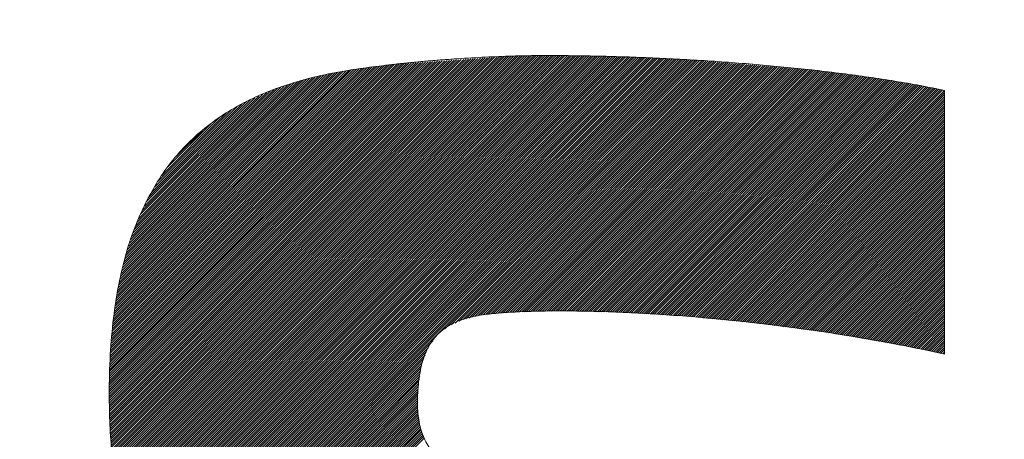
# Model space of a CAD drawing. Header units: millimetres. Extents: x 0 to 1076, y 0 to 742.
# Tile 60 of 127: x 153.4 to 157.36, y 488.4 to 490.08. Entities that reach past the tile are written whole.
import ezdxf

# ---------------------------------------------------------------- set-up
doc = ezdxf.new("R2010")
doc.units = ezdxf.units.MM
doc.header["$LTSCALE"] = 0.454724
doc.layers.add('NoLayerName_001', color=7, linetype='Continuous')
doc.layers.add('NoLayerName_002', color=7, linetype='Continuous')

# ---------------------------------------------------------------- blocks, each defined once
blk = doc.blocks.new('JZB_0009')
at = {"layer": 'NoLayerName_002', "color": 7, "linetype": 'Continuous', "lineweight": 25}
for p, q in [((21.2814, 4.871), (19.7652, 3.3548)), ((21.291, 4.8717), (19.7659, 3.3466)), ((21.3005, 4.8724), (19.7666, 3.3384)), ((21.3101, 4.873), (19.7673, 3.3302)), ((21.3197, 4.8737), (19.7681, 3.3221)), ((21.3293, 4.8744), (19.7688, 3.3139)), ((21.3388, 4.875), (19.7695, 3.3057)), ((21.3484, 4.8757), (19.7702, 3.2975)), ((21.358, 4.8764), (19.7709, 3.2893)), ((21.3676, 4.877), (19.7717, 3.2811)), ((21.3771, 4.8777), (19.7724, 3.273)), ((21.3862, 4.8779), (19.7731, 3.2648)), ((21.3953, 4.8781), (19.7738, 3.2566)), ((21.4044, 4.8783), (19.7746, 3.2484)), ((21.4135, 4.8784), (19.7753, 3.2402)), ((21.4226, 4.8786), (19.7765, 3.2325)), ((21.4317, 4.8788), (19.7776, 3.2247)), ((21.4408, 4.879), (19.7788, 3.217)), ((21.4499, 4.8792), (19.78, 3.2093)), ((21.4589, 4.8793), (19.7812, 3.2016)), ((21.468, 4.8795), (19.7824, 3.1938)), ((21.4771, 4.8797), (19.7836, 3.1861)), ((21.4862, 4.8799), (19.7847, 3.1784)), ((21.4952, 4.8799), (19.7859, 3.1707)), ((21.5041, 4.88), (19.7871, 3.1629)), ((21.5131, 4.88), (19.7883, 3.1552)), ((21.522, 4.88), (19.7895, 3.1475)), ((21.5309, 4.88), (19.7907, 3.1398)), ((21.5398, 4.88), (19.7918, 3.132)), ((21.5487, 4.88), (19.7931, 3.1244)), ((21.5575, 4.8799), (19.7948, 3.1172)), ((21.5663, 4.8798), (19.7965, 3.1099)), ((21.5752, 4.8797), (19.7981, 3.1027)), ((21.584, 4.8797), (19.7998, 3.0955)), ((21.5928, 4.8796), (19.8014, 3.0882)), ((21.6016, 4.8795), (19.8031, 3.081)), ((21.6105, 4.8794), (19.8048, 3.0737)), ((21.6193, 4.8793), (19.8064, 3.0665)), ((21.6281, 4.8792), (19.8081, 3.0592)), ((21.6369, 4.8792), (19.8098, 3.052)), ((21.6458, 4.8791), (19.8114, 3.0447)), ((21.6546, 4.879), (19.8131, 3.0375)), ((21.6633, 4.8788), (19.8147, 3.0302)), ((21.672, 4.8786), (19.8164, 3.023)), ((21.6807, 4.8784), (19.8183, 3.016)), ((21.6894, 4.8781), (19.8205, 3.0093)), ((21.6981, 4.8779), (19.8227, 3.0025)), ((21.7067, 4.8777), (19.8248, 2.9958)), ((21.7154, 4.8775), (19.827, 2.989)), ((21.7241, 4.8772), (19.8291, 2.9823)), ((21.7328, 4.877), (19.8313, 2.9755)), ((21.7415, 4.8768), (19.8334, 2.9687)), ((21.7501, 4.8766), (19.8356, 2.962)), ((21.7588, 4.8763), (19.8377, 2.9552)), ((21.7675, 4.8761), (19.8399, 2.9485)), ((21.7762, 4.8759), (19.8421, 2.9417)), ((21.7849, 4.8757), (19.8442, 2.935)), ((21.7936, 4.8754), (19.8464, 2.9282)), ((21.8022, 4.8752), (19.8485, 2.9215)), ((21.8109, 4.875), (19.8511, 2.9151)), ((21.8196, 4.8747), (19.8537, 2.9089)), ((21.8283, 4.8745), (19.8564, 2.9026)), ((21.837, 4.8743), (19.8591, 2.8964)), ((21.8456, 4.8741), (19.8617, 2.8901)), ((21.8543, 4.8738), (19.8644, 2.8839)), ((21.863, 4.8736), (19.867, 2.8776)), ((21.8717, 4.8734), (19.8697, 2.8714)), ((21.8804, 4.8731), (19.8723, 2.8651)), ((21.8889, 4.8727), (19.875, 2.8588)), ((21.8974, 4.8723), (19.8776, 2.8526)), ((21.9059, 4.8719), (19.8803, 2.8463)), ((21.9144, 4.8715), (19.8829, 2.8401)), ((21.9229, 4.8711), (19.8856, 2.8338)), ((21.1282, 4.8604), (19.7602, 3.4924)), ((21.1186, 4.8597), (19.7602, 3.5013)), ((21.1091, 4.8591), (19.7603, 3.5103)), ((21.0995, 4.8584), (19.7603, 3.5192)), ((21.0899, 4.8577), (19.7603, 3.5281)), ((21.0804, 4.8571), (19.7603, 3.5371)), ((21.1378, 4.8611), (19.7604, 3.4837)), ((21.0708, 4.8564), (19.7604, 3.546)), ((21.0612, 4.8557), (19.7604, 3.5549)), ((21.0516, 4.8551), (19.7604, 3.5639)), ((21.0421, 4.8544), (19.7606, 3.573)), ((21.1474, 4.8617), (19.7607, 3.4751)), ((21.0325, 4.8538), (19.7609, 3.5821)), ((21.1569, 4.8624), (19.761, 3.4665)), ((21.0229, 4.8531), (19.7612, 3.5913)), ((21.1665, 4.8631), (19.7613, 3.4579)), ((21.0133, 4.8524), (19.7614, 3.6005)), ((21.1761, 4.8637), (19.7616, 3.4492)), ((21.0038, 4.8518), (19.7617, 3.6097)), ((21.1857, 4.8644), (19.7619, 3.4406)), ((20.9942, 4.8511), (19.762, 3.6189)), ((21.1952, 4.8651), (19.7622, 3.432)), ((20.9846, 4.8504), (19.7623, 3.6281)), ((21.2048, 4.8657), (19.7625, 3.4234)), ((20.975, 4.8498), (19.7625, 3.6373)), ((21.2144, 4.8664), (19.7628, 3.4148)), ((20.9655, 4.8491), (19.7628, 3.6464)), ((21.224, 4.8671), (19.7631, 3.4062)), ((21.2335, 4.8677), (19.7634, 3.3976)), ((20.9559, 4.8484), (19.7634, 3.6559)), ((21.2431, 4.8684), (19.7637, 3.3889)), ((21.2527, 4.8691), (19.7639, 3.3803)), ((20.9463, 4.8478), (19.7641, 3.6655)), ((21.2623, 4.8697), (19.7642, 3.3717)), ((21.2718, 4.8704), (19.7645, 3.3631)), ((20.9368, 4.8471), (19.7648, 3.6752)), ((20.9272, 4.8464), (19.7656, 3.6849)), ((20.9176, 4.8458), (19.7663, 3.6945)), ((20.9078, 4.8449), (19.7671, 3.7042)), ((20.8977, 4.8437), (19.7678, 3.7138)), ((20.8875, 4.8424), (19.7686, 3.7235)), ((20.8774, 4.8412), (19.7693, 3.7331)), ((20.8672, 4.8399), (19.7701, 3.7428)), ((20.8571, 4.8387), (19.7708, 3.7524)), ((20.847, 4.8375), (19.7716, 3.7621)), ((20.8368, 4.8362), (19.7723, 3.7718)), ((20.8267, 4.835), (19.7731, 3.7814)), ((20.8165, 4.8338), (19.7738, 3.7911)), ((20.8064, 4.8325), (19.7746, 3.8007)), ((20.7961, 4.8312), (19.7756, 3.8107)), ((21.9314, 4.8707), (19.8882, 2.8276)), ((21.9399, 4.8703), (19.8914, 2.8218)), ((21.9484, 4.8699), (19.8945, 2.816)), ((21.9569, 4.8695), (19.8977, 2.8103)), ((21.9654, 4.8691), (19.9008, 2.8045)), ((21.9739, 4.8687), (19.904, 2.7988)), ((21.9824, 4.8683), (19.9071, 2.793)), ((21.9909, 4.8678), (19.9103, 2.7873)), ((21.9994, 4.8674), (19.9134, 2.7815)), ((22.0079, 4.867), (19.9166, 2.7757)), ((22.0164, 4.8666), (19.9197, 2.77)), ((22.0249, 4.8662), (19.9229, 2.7642)), ((22.0334, 4.8658), (19.926, 2.7585)), ((22.0419, 4.8654), (19.9292, 2.7527)), ((22.0504, 4.865), (19.9323, 2.747)), ((22.0589, 4.8646), (19.9355, 2.7412)), ((22.0674, 4.8642), (19.9391, 2.7359)), ((22.0759, 4.8638), (19.9427, 2.7306)), ((22.0844, 4.8634), (19.9464, 2.7253)), ((22.0929, 4.863), (19.95, 2.7201)), ((22.1014, 4.8626), (19.9536, 2.7148)), ((22.1099, 4.8621), (19.9573, 2.7095)), ((22.1181, 4.8615), (19.9609, 2.7043)), ((22.1264, 4.8608), (19.9646, 2.699)), ((22.1346, 4.8601), (19.9682, 2.6937)), ((22.1428, 4.8594), (19.9718, 2.6885)), ((22.151, 4.8587), (19.9755, 2.6832)), ((22.1592, 4.858), (19.9791, 2.6779)), ((22.1675, 4.8574), (19.9828, 2.6726)), ((22.1757, 4.8567), (19.9864, 2.6674)), ((22.1839, 4.856), (21.1102, 3.7823)), ((22.1921, 4.8553), (21.1341, 3.7973)), ((22.2003, 4.8546), (21.1509, 3.8051)), ((22.2086, 4.8539), (21.1676, 3.813)), ((22.2168, 4.8532), (21.183, 3.8195)), ((22.225, 4.8525), (21.1948, 3.8223)), ((22.2332, 4.8519), (21.2066, 3.8252)), ((22.2414, 4.8512), (21.2183, 3.8281)), ((22.2497, 4.8505), (21.2301, 3.8309)), ((22.2579, 4.8498), (21.2419, 3.8338)), ((22.2661, 4.8491), (21.2535, 3.8365)), ((22.2743, 4.8484), (21.2639, 3.838)), ((22.2825, 4.8477), (21.2743, 3.8395)), ((22.2908, 4.847), (21.2843, 3.8406)), ((22.299, 4.8464), (21.2944, 3.8417)), ((22.3072, 4.8457), (21.3044, 3.8428)), ((22.3154, 4.845), (21.314, 3.8436)), ((22.3237, 4.8443), (21.3237, 3.8443)), ((22.3319, 4.8436), (21.3333, 3.8451)), ((22.3401, 4.8429), (21.343, 3.8458)), ((22.3483, 4.8422), (21.3526, 3.8466)), ((22.3565, 4.8415), (21.3623, 3.8473)), ((22.3648, 4.8409), (21.372, 3.8481)), ((22.373, 4.8402), (21.3816, 3.8488)), ((22.3812, 4.8395), (21.3909, 3.8492)), ((22.3894, 4.8388), (21.4002, 3.8496)), ((22.3976, 4.8381), (21.4095, 3.85)), ((22.4059, 4.8374), (21.4188, 3.8503)), ((22.4141, 4.8367), (21.4281, 3.8507)), ((22.4223, 4.836), (21.4374, 3.8511)), ((22.4305, 4.8353), (21.4466, 3.8515)), ((22.4387, 4.8347), (21.4559, 3.8519)), ((22.447, 4.834), (21.4652, 3.8522)), ((22.4552, 4.8333), (21.4745, 3.8526)), ((22.4634, 4.8326), (21.4835, 3.8527)), ((22.4716, 4.8319), (21.4925, 3.8528)), ((22.4798, 4.8312), (21.5015, 3.8529)), ((20.7857, 4.8297), (19.7772, 3.8211)), ((20.7754, 4.8282), (19.7787, 3.8316)), ((20.765, 4.8268), (19.7803, 3.8421)), ((20.7546, 4.8253), (19.7819, 3.8526)), ((20.7442, 4.8238), (19.7835, 3.8631)), ((20.7336, 4.8222), (19.785, 3.8736)), ((20.7231, 4.8205), (19.7866, 3.884)), ((20.7123, 4.8187), (19.7882, 3.8945)), ((20.7015, 4.8168), (19.7898, 3.905)), ((20.6907, 4.8149), (19.7913, 3.9155)), ((20.68, 4.813), (19.7929, 3.926)), ((20.6692, 4.8111), (19.7945, 3.9364)), ((20.6582, 4.8091), (19.796, 3.9469)), ((20.6466, 4.8064), (19.7983, 3.9581)), ((20.635, 4.8037), (19.8011, 3.9698)), ((20.6233, 4.8009), (19.8038, 3.9814)), ((20.6117, 4.7982), (19.8066, 3.9931)), ((20.6001, 4.7955), (19.8093, 4.0047)), ((20.5885, 4.7928), (19.8121, 4.0164)), ((22.4881, 4.8305), (21.5106, 3.853)), ((22.4963, 4.8298), (21.5196, 3.8532)), ((22.5045, 4.8292), (21.5286, 3.8533)), ((22.5127, 4.8285), (21.5376, 3.8534)), ((22.521, 4.8278), (21.5467, 3.8535)), ((22.5292, 4.8271), (21.5557, 3.8536)), ((22.5374, 4.8264), (21.5647, 3.8537)), ((22.5456, 4.8257), (21.5737, 3.8538)), ((22.5538, 4.825), (21.5825, 3.8537)), ((22.5621, 4.8243), (21.5912, 3.8535)), ((22.5703, 4.8237), (21.6, 3.8533)), ((22.5785, 4.823), (21.6087, 3.8531)), ((22.5865, 4.8221), (21.6174, 3.853)), ((22.5944, 4.8211), (21.6261, 3.8528)), ((22.6023, 4.8201), (21.6348, 3.8526)), ((22.6102, 4.8191), (21.6435, 3.8524)), ((22.6181, 4.8181), (21.6523, 3.8522)), ((22.626, 4.8171), (21.661, 3.852)), ((22.634, 4.8161), (21.6697, 3.8518)), ((22.6419, 4.8151), (21.6784, 3.8516)), ((22.6498, 4.8141), (21.6871, 3.8514)), ((22.6577, 4.8131), (21.6958, 3.8512)), ((22.6656, 4.8121), (21.7045, 3.851)), ((22.6735, 4.8111), (21.7133, 3.8508)), ((22.6814, 4.8101), (21.722, 3.8506)), ((22.6893, 4.8091), (21.7307, 3.8505)), ((22.6972, 4.8081), (21.7394, 3.8503)), ((22.7051, 4.8071), (21.7481, 3.8501)), ((22.713, 4.8061), (21.7568, 3.8499)), ((22.7209, 4.8051), (21.7656, 3.8497)), ((22.7289, 4.8041), (21.7743, 3.8495)), ((22.7368, 4.8031), (21.783, 3.8493)), ((22.7447, 4.8021), (21.7917, 3.8491)), ((22.7526, 4.8011), (21.8004, 3.8489)), ((22.7605, 4.8001), (21.8091, 3.8487)), ((22.7684, 4.7991), (21.8176, 3.8483)), ((22.7763, 4.7981), (21.826, 3.8478)), ((22.7842, 4.7971), (21.8344, 3.8473)), ((22.7921, 4.7961), (21.8428, 3.8468)), ((22.8, 4.7951), (21.8512, 3.8463)), ((22.8079, 4.7941), (21.8596, 3.8457)), ((22.8157, 4.7929), (21.868, 3.8452)), ((22.8233, 4.7916), (21.8764, 3.8447)), ((20.5769, 4.7901), (19.8148, 4.028)), ((20.5653, 4.7874), (19.8176, 4.0397)), ((20.5537, 4.7847), (19.8203, 4.0514)), ((20.542, 4.782), (19.8231, 4.063)), ((20.5298, 4.7787), (19.8258, 4.0747)), ((20.5166, 4.7744), (19.8291, 4.0868)), ((20.5034, 4.77), (19.8336, 4.1003)), ((20.4901, 4.7657), (19.8382, 4.1137)), ((20.4769, 4.7614), (19.8427, 4.1272)), ((20.4637, 4.7571), (19.8473, 4.1407)), ((20.4504, 4.7528), (19.8518, 4.1541)), ((22.831, 4.7904), (21.8848, 3.8442)), ((22.8386, 4.7891), (21.8932, 3.8437)), ((22.8463, 4.7879), (21.9016, 3.8432)), ((22.8539, 4.7866), (21.91, 3.8427)), ((22.8616, 4.7854), (21.9184, 3.8422)), ((22.8693, 4.7841), (21.9268, 3.8417)), ((22.8769, 4.7829), (21.9352, 3.8412)), ((22.8846, 4.7816), (21.9436, 3.8406)), ((22.8922, 4.7804), (21.952, 3.8401)), ((22.8999, 4.7791), (21.9604, 3.8396)), ((22.9075, 4.7779), (21.9688, 3.8391)), ((22.9152, 4.7766), (21.9772, 3.8386)), ((22.9229, 4.7754), (21.9856, 3.8381)), ((22.9305, 4.7741), (21.994, 3.8376)), ((22.9382, 4.7729), (22.0024, 3.8371)), ((22.9458, 4.7716), (22.0108, 3.8366)), ((22.9535, 4.7704), (22.0192, 3.8361)), ((22.9611, 4.7691), (22.0276, 3.8355)), ((22.9688, 4.7678), (22.036, 3.835)), ((22.9765, 4.7666), (22.0444, 3.8345)), ((22.9841, 4.7653), (22.0528, 3.834)), ((22.9918, 4.7641), (22.0612, 3.8335)), ((22.9994, 4.7628), (22.0696, 3.833)), ((23.0071, 4.7616), (22.078, 3.8325)), ((23.0147, 4.7603), (22.0861, 3.8317)), ((23.0224, 4.7591), (22.0943, 3.8309)), ((23.03, 4.7578), (22.1024, 3.8302)), ((23.0375, 4.7564), (22.1105, 3.8294)), ((23.045, 4.7549), (22.1186, 3.8286)), ((23.0524, 4.7535), (22.1267, 3.8278)), ((23.0599, 4.7521), (22.1349, 3.827)), ((20.4372, 4.7484), (19.8563, 4.1676)), ((20.424, 4.7441), (19.8609, 4.181)), ((20.4092, 4.7383), (19.8654, 4.1945)), ((20.3933, 4.7313), (19.8711, 4.209)), ((20.3774, 4.7243), (19.8787, 4.2256)), ((20.3615, 4.7173), (19.8863, 4.2421)), ((23.0674, 4.7506), (22.143, 3.8262)), ((23.0749, 4.7492), (22.1511, 3.8254)), ((23.0823, 4.7477), (22.1592, 3.8246)), ((23.0897, 4.7462), (22.1673, 3.8239)), ((23.0971, 4.7448), (22.1755, 3.8231)), ((23.1046, 4.7433), (22.1836, 3.8223)), ((23.1119, 4.7417), (22.1917, 3.8215)), ((23.1192, 4.7401), (22.1998, 3.8207)), ((23.1198, 4.7318), (22.2079, 3.8199)), ((23.1198, 4.7229), (22.2161, 3.8191)), ((23.1198, 4.714), (22.2242, 3.8183)), ((20.3456, 4.7102), (19.8939, 4.2586)), ((20.3297, 4.7032), (19.9016, 4.2752)), ((20.3137, 4.6962), (19.9092, 4.2917)), ((20.2934, 4.6848), (19.9168, 4.3082)), ((23.1198, 4.7051), (22.2323, 3.8176)), ((23.1198, 4.6962), (22.2404, 3.8168)), ((23.1198, 4.6873), (22.2486, 3.816)), ((23.1198, 4.6784), (22.2567, 3.8152)), ((20.2722, 4.6725), (19.9294, 4.3297)), ((20.251, 4.6603), (19.9434, 4.3526)), ((20.2299, 4.648), (19.9574, 4.3755)), ((23.1198, 4.6695), (22.2648, 3.8144)), ((23.1198, 4.6605), (22.2729, 3.8136)), ((23.1198, 4.6516), (22.281, 3.8128)), ((23.1198, 4.6427), (22.2892, 3.8121)), ((23.1198, 4.6338), (22.2973, 3.8113)), ((20.2052, 4.6322), (19.9714, 4.3984)), ((20.1692, 4.6052), (19.9962, 4.4322)), ((23.1198, 4.6249), (22.3054, 3.8105)), ((23.1198, 4.616), (22.3135, 3.8097)), ((23.1198, 4.6071), (22.3216, 3.8089)), ((23.1198, 4.5982), (22.3298, 3.8081)), ((20.1333, 4.5781), (20.031, 4.4759)), ((23.1198, 4.5893), (22.3379, 3.8073)), ((23.1198, 4.5804), (22.346, 3.8065)), ((23.1198, 4.5715), (22.3541, 3.8058)), ((23.1198, 4.5626), (22.3623, 3.805)), ((23.1198, 4.5536), (22.3704, 3.8042)), ((23.1198, 4.5447), (22.3782, 3.8031)), ((23.1198, 4.5358), (22.3861, 3.802)), ((23.1198, 4.5269), (22.3939, 3.801)), ((23.1198, 4.518), (22.4018, 3.7999)), ((23.1198, 4.5091), (22.4096, 3.7989)), ((23.1198, 4.5002), (22.4175, 3.7978)), ((23.1198, 4.4913), (22.4253, 3.7968)), ((23.1198, 4.4824), (22.4332, 3.7957)), ((23.1198, 4.4735), (22.441, 3.7947)), ((23.1198, 4.4646), (22.4489, 3.7936)), ((23.1198, 4.4556), (22.4567, 3.7926)), ((23.1198, 4.4467), (22.4646, 3.7915)), ((23.1198, 4.4378), (22.4724, 3.7904)), ((23.1198, 4.4289), (22.4803, 3.7894)), ((23.1198, 4.42), (22.4882, 3.7883)), ((23.1198, 4.4111), (22.496, 3.7873)), ((23.1198, 4.4022), (22.5039, 3.7862)), ((23.1198, 4.3933), (22.5117, 3.7852)), ((23.1198, 4.3844), (22.5196, 3.7841)), ((23.1198, 4.3755), (22.5274, 3.7831)), ((23.1198, 4.3666), (22.5353, 3.782)), ((23.1198, 4.3577), (22.5431, 3.7809)), ((23.1198, 4.3487), (22.551, 3.7799)), ((23.1198, 4.3398), (22.5588, 3.7788)), ((23.1198, 4.3309), (22.5667, 3.7778)), ((23.1198, 4.322), (22.5745, 3.7767)), ((23.1198, 4.3131), (22.5824, 3.7757)), ((23.1198, 4.3042), (22.5902, 3.7746)), ((23.1198, 4.2953), (22.5981, 3.7736)), ((23.1198, 4.2864), (22.606, 3.7725)), ((23.1198, 4.2775), (22.6138, 3.7715)), ((23.1198, 4.2686), (22.6217, 3.7704)), ((23.1198, 4.2597), (22.6295, 3.7693)), ((23.1198, 4.2508), (22.6374, 3.7683)), ((23.1198, 4.2418), (22.6452, 3.7672)), ((23.1198, 4.2329), (22.6531, 3.7662)), ((23.1198, 4.224), (22.6609, 3.7651)), ((23.1198, 4.2151), (22.6688, 3.7641)), ((23.1198, 4.2062), (22.6765, 3.7629)), ((23.1198, 4.1973), (22.6841, 3.7616)), ((23.1198, 4.1884), (22.6917, 3.7603)), ((23.1198, 4.1795), (22.6993, 3.7589)), ((23.1198, 4.1706), (22.7068, 3.7576)), ((23.1198, 4.1617), (22.7144, 3.7563)), ((23.1198, 4.1528), (22.722, 3.7549)), ((23.1198, 4.1439), (22.7296, 3.7536)), ((23.1198, 4.1349), (22.7371, 3.7523)), ((23.1198, 4.126), (22.7447, 3.7509)), ((23.1198, 4.1171), (22.7523, 3.7496)), ((23.1198, 4.1082), (22.7599, 3.7482)), ((23.1198, 4.0993), (22.7674, 3.7469)), ((23.1198, 4.0904), (22.775, 3.7456)), ((23.1198, 4.0815), (22.7826, 3.7442)), ((23.1198, 4.0726), (22.7902, 3.7429)), ((23.1198, 4.0637), (22.7977, 3.7416)), ((23.1198, 4.0548), (22.8053, 3.7402)), ((23.1198, 4.0459), (22.8129, 3.7389)), ((23.1198, 4.037), (22.8205, 3.7376)), ((23.1198, 4.028), (22.828, 3.7362)), ((23.1198, 4.0191), (22.8356, 3.7349)), ((23.1198, 4.0102), (22.8432, 3.7336)), ((23.1198, 4.0013), (22.8508, 3.7322)), ((23.1198, 3.9924), (22.8583, 3.7309)), ((23.1198, 3.9835), (22.8659, 3.7296)), ((23.1198, 3.9746), (22.8735, 3.7282)), ((23.1198, 3.9657), (22.8811, 3.7269)), ((23.1198, 3.9568), (22.8886, 3.7256)), ((23.1198, 3.9479), (22.8962, 3.7242)), ((23.1198, 3.939), (22.9038, 3.7229)), ((23.1198, 3.9301), (22.9114, 3.7216)), ((23.1198, 3.9211), (22.9189, 3.7202)), ((23.1198, 3.9122), (22.9265, 3.7189)), ((23.1198, 3.9033), (22.9341, 3.7176)), ((23.1198, 3.8944), (22.9416, 3.7162)), ((23.1198, 3.8855), (22.9492, 3.7149)), ((23.1198, 3.8766), (22.9568, 3.7136)), ((23.1198, 3.8677), (22.9644, 3.7122)), ((23.1198, 3.8588), (22.9719, 3.7109)), ((23.1198, 3.8499), (22.9795, 3.7096)), ((23.1198, 3.841), (22.987, 3.7081)), ((23.1198, 3.8321), (22.9944, 3.7066)), ((23.1198, 3.8232), (23.0018, 3.7051)), ((23.1198, 3.8142), (23.0092, 3.7036)), ((23.1198, 3.8053), (23.0166, 3.7021)), ((23.1198, 3.7964), (23.0239, 3.7005)), ((23.1198, 3.7875), (23.0313, 3.699)), ((23.1198, 3.7786), (23.0387, 3.6975)), ((23.1198, 3.7697), (23.0461, 3.696)), ((21.0618, 3.7339), (19.99, 2.6621)), ((23.1198, 3.7608), (23.0535, 3.6945)), ((23.1198, 3.7519), (23.0609, 3.6929)), ((23.1198, 3.743), (23.0682, 3.6914)), ((23.1198, 3.7341), (23.0755, 3.6898)), ((23.1198, 3.7252), (23.0829, 3.6882)), ((21.0436, 3.7068), (19.9939, 2.6571)), ((21.0353, 3.6896), (19.9981, 2.6523)), ((23.1198, 3.7163), (23.0902, 3.6866)), ((23.1198, 3.7073), (23.0975, 3.685)), ((23.1198, 3.6984), (23.1048, 3.6834)), ((23.1198, 3.6895), (23.1121, 3.6818)), ((21.0304, 3.6757), (20.0022, 2.6475)), ((21.0254, 3.6619), (20.0063, 2.6427)), ((21.0205, 3.648), (20.0104, 2.6379)), ((23.1198, 3.6806), (23.1196, 3.6804)), ((21.0156, 3.6342), (20.0145, 2.6331)), ((21.0139, 3.6236), (20.0186, 2.6283)), ((21.0123, 3.6131), (20.0227, 2.6235)), ((21.0106, 3.6025), (20.0268, 2.6187)), ((21.0089, 3.5919), (20.0309, 2.6139)), ((21.0072, 3.5813), (20.0351, 2.6091)), ((21.0056, 3.5708), (20.0392, 2.6043)), ((21.0039, 3.5602), (20.0433, 2.5995)), ((21.0028, 3.5502), (20.0474, 2.5947)), ((21.0025, 3.541), (20.0515, 2.5899)), ((21.0023, 3.5318), (20.0556, 2.5851)), ((21.002, 3.5227), (20.0601, 2.5808)), ((21.0018, 3.5135), (20.0647, 2.5764)), ((21.0015, 3.5043), (20.0693, 2.5721)), ((21.0013, 3.4952), (20.0738, 2.5677)), ((21.001, 3.486), (20.0784, 2.5634)), ((21.0008, 3.4768), (20.0829, 2.559)), ((21.0005, 3.4677), (20.0875, 2.5547)), ((21.0007, 3.459), (20.0921, 2.5503)), ((21.0018, 3.4512), (20.0966, 2.546)), ((21.0029, 3.4433), (20.1012, 2.5416)), ((21.004, 3.4355), (20.1057, 2.5373)), ((21.0051, 3.4277), (20.1103, 2.5329)), ((21.0062, 3.4199), (20.1149, 2.5286)), ((21.0072, 3.4121), (20.1194, 2.5243)), ((21.0083, 3.4043), (20.124, 2.5199)), ((21.0094, 3.3964), (20.1286, 2.5156)), ((21.0105, 3.3886), (20.1335, 2.5116)), ((21.0127, 3.3819), (20.1384, 2.5076)), ((21.0152, 3.3755), (20.1434, 2.5037)), ((21.0178, 3.3692), (20.1484, 2.4998)), ((21.0203, 3.3628), (20.1534, 2.4959)), ((21.0229, 3.3564), (20.1584, 2.492)), ((21.0254, 3.3501), (20.1634, 2.488)), ((21.0279, 3.3437), (20.1684, 2.4841))]:
    blk.add_line(p, q, dxfattribs=at)
at = {"layer": 'NoLayerName_002', "color": 7, "linetype": 'Continuous', "lineweight": 13}
for points, knots in [([(23.1198, 4.7401), (23.0872, 4.7465), (23.0208, 4.7601), (22.9192, 4.7774), (22.8145, 4.7935), (22.7073, 4.808), (22.598, 4.8211), (22.4874, 4.8328), (22.3759, 4.8431), (22.2641, 4.8521), (22.1526, 4.8597), (22.0419, 4.8661), (21.9327, 4.8713), (21.8255, 4.8752), (21.7208, 4.878), (21.6192, 4.8796), (21.5362, 4.8802), (21.4702, 4.8798), (21.4194, 4.8789), (21.367, 4.8775), (21.3133, 4.8755), (21.2586, 4.8729), (21.2031, 4.8699), (21.1473, 4.8663), (21.0913, 4.8622), (21.0355, 4.8576), (20.9801, 4.8525), (20.9256, 4.847), (20.872, 4.8409), (20.8198, 4.8345), (20.7693, 4.8276), (20.6946, 4.8164), (20.598, 4.798), (20.4823, 4.7664), (20.3751, 4.7268), (20.2763, 4.6788), (20.186, 4.6221), (20.1042, 4.5563), (20.0313, 4.4811), (19.9659, 4.397), (19.9321, 4.3339), (19.9136, 4.3026)], [0, 0, 0, 0, 0.099898, 0.203143, 0.309224, 0.417622, 0.527809, 0.639248, 0.7514, 0.863722, 0.975666, 1.086682, 1.19622, 1.303724, 1.408642, 1.510418, 1.608496, 1.657517, 1.708436, 1.760962, 1.814808, 1.869683, 1.925298, 1.981362, 2.037586, 2.09368, 2.149355, 2.204322, 2.258292, 2.310979, 2.362096, 2.41136, 2.537404, 2.656887, 2.770693, 2.879909, 2.985832, 3.089954, 3.193922, 3.299463, 3.408308, 3.408308, 3.408308, 3.408308]), ([(19.9136, 4.3026), (19.898, 4.2681), (19.8632, 4.1981), (19.8261, 4.0828), (19.7961, 3.9578), (19.7751, 3.8217), (19.7626, 3.6746), (19.759, 3.5312), (19.7617, 3.3979), (19.7698, 3.2805), (19.7839, 3.1699), (19.8041, 3.0659), (19.831, 2.9682), (19.8646, 2.8764), (19.9054, 2.7904), (19.9537, 2.7099), (20.0097, 2.6347), (20.0737, 2.5644), (20.1459, 2.4989), (20.2265, 2.4378), (20.316, 2.381), (20.4141, 2.3274), (20.4843, 2.2968), (20.5201, 2.2803)], [0, 0, 0, 0, 0.113804, 0.23409, 0.362223, 0.4994, 0.646663, 0.804918, 0.92927, 1.046695, 1.157833, 1.263428, 1.364343, 1.461568, 1.556213, 1.649495, 1.742696, 1.837128, 1.934076, 2.03476, 2.140303, 2.251717, 2.369902, 2.369902, 2.369902, 2.369902]), ([(21.0043, 3.5686), (21.0062, 3.5816), (21.0091, 3.6066), (21.0171, 3.6421), (21.0273, 3.6744), (21.0401, 3.7035), (21.0556, 3.7296), (21.0738, 3.7527), (21.0947, 3.7729), (21.1184, 3.7903), (21.145, 3.8051), (21.1745, 3.8174), (21.2069, 3.8273), (21.2423, 3.8351), (21.2903, 3.842), (21.3539, 3.8474), (21.4355, 3.8518), (21.5278, 3.854), (21.6299, 3.8539), (21.7408, 3.8516), (21.8595, 3.8469), (21.985, 3.8396), (22.1164, 3.8298), (22.2528, 3.8172), (22.393, 3.8019), (22.5363, 3.7838), (22.6815, 3.7627), (22.8278, 3.7385), (22.9742, 3.7115), (23.0713, 3.6903), (23.1198, 3.6801)], [0, 0, 0, 0, 0.039238, 0.075493, 0.109165, 0.140729, 0.170734, 0.199799, 0.228581, 0.257742, 0.287902, 0.31961, 0.353332, 0.389449, 0.428265, 0.498772, 0.580793, 0.673449, 0.775834, 0.88703, 1.006113, 1.13216, 1.264243, 1.401442, 1.542839, 1.687519, 1.83458, 1.983125, 2.132272, 2.281153, 2.281153, 2.281153, 2.281153]), ([(23.1263, 0.5859), (23.1419, 0.6206), (23.1766, 0.6906), (23.2138, 0.8055), (23.2438, 0.9296), (23.2648, 1.064), (23.2773, 1.2085), (23.281, 1.3452), (23.2782, 1.4694), (23.27, 1.5766), (23.2559, 1.6804), (23.2355, 1.7806), (23.2087, 1.877), (23.175, 1.9696), (23.1342, 2.0582), (23.0861, 2.1425), (23.0302, 2.2225), (22.9664, 2.298), (22.8943, 2.3688), (22.8138, 2.4348), (22.7244, 2.4956), (22.6262, 2.5518), (22.1858, 2.7515), (21.7545, 2.9261), (21.3471, 3.1027), (21.2974, 3.1254), (21.2517, 3.1476), (21.2101, 3.1696), (21.1724, 3.1916), (21.1386, 3.2141), (21.1086, 3.2372), (21.0824, 3.2612), (21.0598, 3.2866), (21.0409, 3.3136), (21.0256, 3.3424), (21.0139, 3.3733), (21.0057, 3.4065), (21.0009, 3.4424), (20.9996, 3.4826), (21.0004, 3.525), (21.0032, 3.5545), (21.0043, 3.5686)], [0, 0, 0, 0, 0.114045, 0.23407, 0.361304, 0.496822, 0.641553, 0.796296, 0.906755, 1.014157, 1.118719, 1.220741, 1.320612, 1.418821, 1.515957, 1.61271, 1.709859, 1.808261, 1.908825, 2.012488, 2.120195, 2.232872, 2.351411, 3.569998, 3.628797, 3.683439, 3.734133, 3.781114, 3.824649, 3.865056, 3.902719, 3.938102, 3.971761, 4.004352, 4.036609, 4.069312, 4.103241, 4.139132, 4.177649, 4.223805, 4.266361, 4.266361, 4.266361, 4.266361])]:
    blk.add_open_spline(points, degree=3, knots=knots, dxfattribs=at)
blk.add_open_spline([(23.1198, 3.6801), (23.1198, 3.8568), (23.1198, 4.2101), (23.1198, 4.5634), (23.1198, 4.7401)], degree=3, dxfattribs=at)

msp = doc.modelspace()

# ---------------------------------------------------------------- linework, layer by layer
at = {"layer": 'NoLayerName_001', "color": 7, "linetype": 'Continuous', "lineweight": 25}
for radius, start, end in [(39.5, 318.3301343, 270.7246075), (38, 319.6850908, 271.4325437)]:
    msp.add_arc((150, 487.499924), radius, start, end, dxfattribs=at)

# ---------------------------------------------------------------- block references
at = {"layer": 'NoLayerName_001'}
msp.add_blockref('JZB_0009', (134.000046, 485.059448), dxfattribs=at)

doc.saveas('drawing.dxf')
